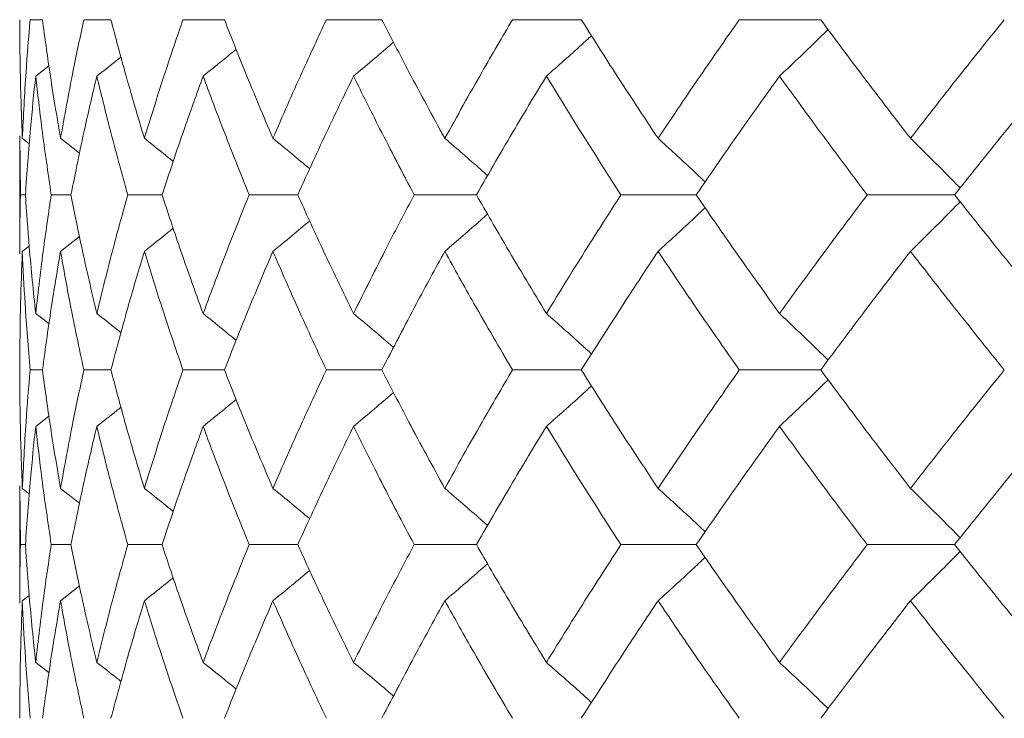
# Model space of a CAD drawing. Header units: inches. Extents: x -3.7 to 22.7, y -9.6 to 17.3.
# Tile 41 of 130: x -2.091 to -1.748, y -0.362 to -0.118. Entities that reach past the tile are written whole.
import ezdxf

# ---------------------------------------------------------------- set-up
doc = ezdxf.new("R2010")
doc.units = ezdxf.units.IN
doc.header["$MEASUREMENT"] = 0

msp = doc.modelspace()

# ---------------------------------------------------------------- linework, layer by layer
at = {"color": 7, "linetype": 'Continuous', "lineweight": 15}
for p, q in [((-2.08333, -0.11789), (-2.08764, -0.11789)), ((-2.05944, -0.11789), (-2.06888, -0.11789)), ((-2.01981, -0.11789), (-2.03429, -0.11789)), ((-1.96488, -0.11789), (-1.98423, -0.11789)), ((-1.89525, -0.11789), (-1.91927, -0.11789)), ((-1.81168, -0.11789), (-1.84011, -0.11789)), ((-2.08569, -0.1376), (-2.08108, -0.13401)), ((-2.09123, -0.15842), (-2.09123, -0.19962)), ((-2.091, -0.17902), (-2.0912, -0.15842)), ((-2.09036, -0.1593), (-2.08792, -0.16119)), ((-2.07702, -0.1593), (-2.07036, -0.16451)), ((-2.08929, -0.17902), (-2.091, -0.17902)), ((-2.07337, -0.17902), (-2.08026, -0.17902)), ((-2.04157, -0.17902), (-2.05354, -0.17902)), ((-1.99422, -0.17902), (-2.01116, -0.17902)), ((-1.93186, -0.17902), (-1.95358, -0.17902)), ((-1.85515, -0.17902), (-1.88141, -0.17902)), ((-1.76495, -0.17902), (-1.79546, -0.17902)), ((-2.07702, -0.19874), (-2.07039, -0.19356)), ((-2.09036, -0.19874), (-2.08796, -0.19689)), ((-2.08569, -0.22044), (-2.08104, -0.22405)), ((-2.08333, -0.24014), (-2.08764, -0.24014)), ((-2.05944, -0.24014), (-2.06888, -0.24014)), ((-2.01981, -0.24014), (-2.03429, -0.24014)), ((-1.96488, -0.24014), (-1.98423, -0.24014)), ((-1.89525, -0.24014), (-1.91927, -0.24014)), ((-1.81168, -0.24014), (-1.84011, -0.24014)), ((-2.08569, -0.25983), (-2.08107, -0.25625)), ((-2.09123, -0.28059), (-2.09123, -0.32156)), ((-2.091, -0.3011), (-2.0912, -0.28059)), ((-2.09036, -0.28146), (-2.08792, -0.28335)), ((-2.07702, -0.28146), (-2.07036, -0.28665)), ((-2.08929, -0.3011), (-2.091, -0.3011)), ((-2.07337, -0.3011), (-2.08026, -0.3011)), ((-2.04157, -0.3011), (-2.05354, -0.3011)), ((-1.99422, -0.3011), (-2.01116, -0.3011)), ((-1.93186, -0.3011), (-1.95358, -0.3011)), ((-1.85515, -0.3011), (-1.88141, -0.3011)), ((-1.76495, -0.3011), (-1.79546, -0.3011)), ((-2.07702, -0.32069), (-2.07039, -0.31554)), ((-2.09036, -0.32069), (-2.08796, -0.31885)), ((-2.08569, -0.34221), (-2.08104, -0.3458))]:
    msp.add_line(p, q, dxfattribs=at)
for points, knots in [([(-2.09036, -0.1593), (-2.09064, -0.15156), (-2.09116, -0.13776), (-2.09121, -0.12396), (-2.09123, -0.11789)], [0, 0, 0, 0, 0.5601361, 1, 1, 1, 1]), ([(-2.09036, -0.1593), (-2.08997, -0.15156), (-2.08929, -0.13776), (-2.08814, -0.12396), (-2.08764, -0.11789)], [0, 0, 0, 0, 0.560136, 1, 1, 1, 1]), ([(-2.07702, -0.1593), (-2.07832, -0.15156), (-2.08065, -0.13776), (-2.08251, -0.12396), (-2.08333, -0.11789)], [0, 0, 0, 0, 0.560136, 1, 1, 1, 1]), ([(-2.07702, -0.1593), (-2.07562, -0.15156), (-2.07313, -0.13776), (-2.07018, -0.12396), (-2.06888, -0.11789)], [0, 0, 0, 0, 0.560136, 1, 1, 1, 1]), ([(-2.04776, -0.1593), (-2.05006, -0.15156), (-2.05417, -0.13776), (-2.05783, -0.12396), (-2.05944, -0.11789)], [0, 0, 0, 0, 0.560136, 1, 1, 1, 1]), ([(-2.04776, -0.1593), (-2.04536, -0.15156), (-2.04109, -0.13776), (-2.03637, -0.12396), (-2.03429, -0.11789)], [0, 0, 0, 0, 0.5601361, 1, 1, 1, 1]), ([(-2.00289, -0.1593), (-2.00617, -0.15156), (-2.01201, -0.13776), (-2.01743, -0.12396), (-2.01981, -0.11789)], [0, 0, 0, 0, 0.560136, 1, 1, 1, 1]), ([(-2.00289, -0.1593), (-1.99952, -0.15156), (-1.99351, -0.13776), (-1.98707, -0.12396), (-1.98423, -0.11789)], [0, 0, 0, 0, 0.560136, 1, 1, 1, 1]), ([(-1.9429, -0.1593), (-1.94712, -0.15156), (-1.95464, -0.13776), (-1.96175, -0.12396), (-1.96488, -0.11789)], [0, 0, 0, 0, 0.5601361, 1, 1, 1, 1]), ([(-1.9429, -0.1593), (-1.9386, -0.15156), (-1.93092, -0.13776), (-1.92283, -0.12396), (-1.91927, -0.11789)], [0, 0, 0, 0, 0.560136, 1, 1, 1, 1]), ([(-1.86846, -0.1593), (-1.87357, -0.15156), (-1.88269, -0.13776), (-1.89141, -0.12396), (-1.89525, -0.11789)], [0, 0, 0, 0, 0.560136, 1, 1, 1, 1]), ([(-1.86846, -0.1593), (-1.86327, -0.15156), (-1.85401, -0.13776), (-1.84435, -0.12396), (-1.84011, -0.11789)], [0, 0, 0, 0, 0.560136, 1, 1, 1, 1]), ([(-1.78037, -0.1593), (-1.78632, -0.15156), (-1.79693, -0.13776), (-1.80718, -0.12396), (-1.81168, -0.11789)], [0, 0, 0, 0, 0.5601361, 1, 1, 1, 1]), ([(-1.78037, -0.1593), (-1.77435, -0.15156), (-1.76361, -0.13776), (-1.7525, -0.12396), (-1.74761, -0.11789)], [0, 0, 0, 0, 0.560136, 1, 1, 1, 1]), ([(-1.90744, -0.1376), (-1.90539, -0.13579), (-1.9013, -0.13218), (-1.89604, -0.12747), (-1.89286, -0.12455), (-1.89169, -0.12348)], [0, 0, 0, 0, 0.387866, 0.775733, 1, 1, 1, 1]), ([(-1.82607, -0.1376), (-1.82415, -0.13579), (-1.82031, -0.13218), (-1.81465, -0.12676), (-1.81094, -0.12313), (-1.80911, -0.12134)], [0, 0, 0, 0, 0.337204, 0.674407, 1, 1, 1, 1]), ([(-1.97475, -0.1376), (-1.97259, -0.13579), (-1.96828, -0.13217), (-1.96363, -0.12823), (-1.96115, -0.12607), (-1.96079, -0.12576)], [0, 0, 0, 0, 0.461333, 0.922665, 1, 1, 1, 1]), ([(-2.02725, -0.1376), (-2.02501, -0.13579), (-2.02115, -0.13268), (-2.01732, -0.12953), (-2.01571, -0.12821)], [0, 0, 0, 0, 0.580604, 1, 1, 1, 1]), ([(-2.06437, -0.1376), (-2.06206, -0.1358), (-2.05924, -0.13358), (-2.05644, -0.13134), (-2.05592, -0.13092)], [0, 0, 0, 0, 0.814996, 1, 1, 1, 1]), ([(-2.08929, -0.17902), (-2.08874, -0.17128), (-2.08776, -0.15748), (-2.08633, -0.14367), (-2.08569, -0.1376)], [0, 0, 0, 0, 0.560071, 1, 1, 1, 1]), ([(-2.08026, -0.17902), (-2.08139, -0.17128), (-2.08343, -0.15748), (-2.085, -0.14367), (-2.08569, -0.1376)], [0, 0, 0, 0, 0.560071, 1, 1, 1, 1]), ([(-2.07337, -0.17902), (-2.07181, -0.17128), (-2.06903, -0.15748), (-2.06579, -0.14367), (-2.06437, -0.1376)], [0, 0, 0, 0, 0.560071, 1, 1, 1, 1]), ([(-2.05354, -0.17902), (-2.05569, -0.17128), (-2.05951, -0.15748), (-2.06288, -0.14367), (-2.06437, -0.1376)], [0, 0, 0, 0, 0.560071, 1, 1, 1, 1]), ([(-2.04157, -0.17902), (-2.03901, -0.17128), (-2.03445, -0.15748), (-2.02945, -0.14367), (-2.02725, -0.1376)], [0, 0, 0, 0, 0.560071, 1, 1, 1, 1]), ([(-2.01116, -0.17902), (-2.01428, -0.17128), (-2.01986, -0.15748), (-2.02499, -0.14367), (-2.02725, -0.1376)], [0, 0, 0, 0, 0.560071, 1, 1, 1, 1]), ([(-1.99422, -0.17902), (-1.9907, -0.17128), (-1.98442, -0.15748), (-1.9777, -0.14367), (-1.97475, -0.1376)], [0, 0, 0, 0, 0.560071, 1, 1, 1, 1]), ([(-1.95358, -0.17902), (-1.95764, -0.17128), (-1.9649, -0.15748), (-1.97174, -0.14367), (-1.97475, -0.1376)], [0, 0, 0, 0, 0.560071, 1, 1, 1, 1]), ([(-1.93186, -0.17902), (-1.92741, -0.17128), (-1.91947, -0.15748), (-1.91112, -0.14367), (-1.90744, -0.1376)], [0, 0, 0, 0, 0.560071, 1, 1, 1, 1]), ([(-1.88141, -0.17902), (-1.88638, -0.17128), (-1.89525, -0.15748), (-1.90372, -0.14367), (-1.90744, -0.1376)], [0, 0, 0, 0, 0.560071, 1, 1, 1, 1]), ([(-1.85515, -0.17902), (-1.84983, -0.17128), (-1.84032, -0.15748), (-1.83042, -0.14367), (-1.82607, -0.1376)], [0, 0, 0, 0, 0.560071, 1, 1, 1, 1]), ([(-1.79546, -0.17902), (-1.80128, -0.17128), (-1.81166, -0.15748), (-1.82166, -0.14367), (-1.82607, -0.1376)], [0, 0, 0, 0, 0.560071, 1, 1, 1, 1]), ([(-1.76495, -0.17902), (-1.75881, -0.17128), (-1.74783, -0.15748), (-1.7365, -0.14367), (-1.73151, -0.1376)], [0, 0, 0, 0, 0.560071, 1, 1, 1, 1]), ([(-2.04776, -0.1593), (-2.04549, -0.1611), (-2.04211, -0.16378), (-2.03876, -0.1665), (-2.03766, -0.16739)], [0, 0, 0, 0, 0.672904, 1, 1, 1, 1]), ([(-2.00289, -0.1593), (-2.00069, -0.1611), (-1.99639, -0.16463), (-1.99213, -0.16821), (-1.99004, -0.16995)], [0, 0, 0, 0, 0.511985, 1, 1, 1, 1]), ([(-1.9429, -0.1593), (-1.9408, -0.1611), (-1.93659, -0.16472), (-1.93161, -0.16906), (-1.92875, -0.17161), (-1.92796, -0.17231)], [0, 0, 0, 0, 0.42034, 0.840681, 1, 1, 1, 1]), ([(-1.86846, -0.1593), (-1.86648, -0.1611), (-1.8625, -0.16472), (-1.85702, -0.16979), (-1.85355, -0.17308), (-1.85203, -0.17451)], [0, 0, 0, 0, 0.360211, 0.720422, 1, 1, 1, 1]), ([(-1.78037, -0.1593), (-1.77853, -0.1611), (-1.77484, -0.16472), (-1.76905, -0.17048), (-1.76513, -0.17448), (-1.76303, -0.17662)], [0, 0, 0, 0, 0.316926, 0.633852, 1, 1, 1, 1]), ([(-2.0912, -0.19962), (-2.09121, -0.19883), (-2.09129, -0.19196), (-2.09114, -0.18509), (-2.091, -0.17902)], [0, 0, 0, 0, 0.115039, 1, 1, 1, 1]), ([(-2.08569, -0.22044), (-2.08649, -0.21271), (-2.08791, -0.1989), (-2.08887, -0.18509), (-2.08929, -0.17902)], [0, 0, 0, 0, 0.559933, 1, 1, 1, 1]), ([(-2.08569, -0.22044), (-2.0848, -0.21271), (-2.08321, -0.1989), (-2.08116, -0.18509), (-2.08026, -0.17902)], [0, 0, 0, 0, 0.559933, 1, 1, 1, 1]), ([(-2.06437, -0.22044), (-2.06617, -0.21271), (-2.06939, -0.1989), (-2.07216, -0.18509), (-2.07337, -0.17902)], [0, 0, 0, 0, 0.559933, 1, 1, 1, 1]), ([(-2.06437, -0.22044), (-2.06247, -0.21271), (-2.05908, -0.1989), (-2.05524, -0.18509), (-2.05354, -0.17902)], [0, 0, 0, 0, 0.559933, 1, 1, 1, 1]), ([(-2.02725, -0.22044), (-2.03004, -0.21271), (-2.03503, -0.1989), (-2.03957, -0.18509), (-2.04157, -0.17902)], [0, 0, 0, 0, 0.559933, 1, 1, 1, 1]), ([(-2.02725, -0.22044), (-2.02436, -0.21271), (-2.01921, -0.1989), (-2.01362, -0.18509), (-2.01116, -0.17902)], [0, 0, 0, 0, 0.559933, 1, 1, 1, 1]), ([(-1.97475, -0.22044), (-1.9785, -0.21271), (-1.9852, -0.1989), (-1.99146, -0.18509), (-1.99422, -0.17902)], [0, 0, 0, 0, 0.559933, 1, 1, 1, 1]), ([(-1.97475, -0.22044), (-1.97091, -0.21271), (-1.96405, -0.1989), (-1.95678, -0.18509), (-1.95358, -0.17902)], [0, 0, 0, 0, 0.559933, 1, 1, 1, 1]), ([(-1.90744, -0.22044), (-1.91211, -0.21271), (-1.92044, -0.1989), (-1.92837, -0.18509), (-1.93186, -0.17902)], [0, 0, 0, 0, 0.559933, 1, 1, 1, 1]), ([(-1.90744, -0.22044), (-1.90269, -0.21271), (-1.89421, -0.1989), (-1.88532, -0.18509), (-1.88141, -0.17902)], [0, 0, 0, 0, 0.559933, 1, 1, 1, 1]), ([(-1.82607, -0.22044), (-1.8316, -0.21271), (-1.84148, -0.1989), (-1.85098, -0.18509), (-1.85515, -0.17902)], [0, 0, 0, 0, 0.559933, 1, 1, 1, 1]), ([(-1.82607, -0.22044), (-1.82045, -0.21271), (-1.81043, -0.1989), (-1.80004, -0.18509), (-1.79546, -0.17902)], [0, 0, 0, 0, 0.559933, 1, 1, 1, 1]), ([(-1.78037, -0.19874), (-1.77853, -0.19693), (-1.77484, -0.19332), (-1.76905, -0.18755), (-1.76513, -0.18356), (-1.76304, -0.18142)], [0, 0, 0, 0, 0.316977, 0.633953, 1, 1, 1, 1]), ([(-1.73151, -0.22044), (-1.73785, -0.21271), (-1.74917, -0.1989), (-1.76013, -0.18509), (-1.76495, -0.17902)], [0, 0, 0, 0, 0.559933, 1, 1, 1, 1]), ([(-1.86846, -0.19874), (-1.86648, -0.19693), (-1.8625, -0.19332), (-1.85702, -0.18825), (-1.85355, -0.18496), (-1.85203, -0.18353)], [0, 0, 0, 0, 0.360346, 0.720692, 1, 1, 1, 1]), ([(-2.00289, -0.19874), (-2.00069, -0.19693), (-1.9964, -0.19341), (-1.99214, -0.18984), (-1.99006, -0.1881)], [0, 0, 0, 0, 0.51264, 1, 1, 1, 1]), ([(-1.9429, -0.19874), (-1.9408, -0.19693), (-1.93659, -0.19331), (-1.93161, -0.18898), (-1.92876, -0.18643), (-1.92797, -0.18573)], [0, 0, 0, 0, 0.42064, 0.84128, 1, 1, 1, 1]), ([(-2.04776, -0.19874), (-2.04549, -0.19693), (-2.04212, -0.19426), (-2.03877, -0.19154), (-2.03768, -0.19066)], [0, 0, 0, 0, 0.674489, 1, 1, 1, 1]), ([(-2.09123, -0.24014), (-2.09119, -0.23242), (-2.09112, -0.21862), (-2.09059, -0.20482), (-2.09036, -0.19874)], [0, 0, 0, 0, 0.559868, 1, 1, 1, 1]), ([(-2.08764, -0.24014), (-2.08827, -0.23242), (-2.0894, -0.21862), (-2.09006, -0.20482), (-2.09036, -0.19874)], [0, 0, 0, 0, 0.559868, 1, 1, 1, 1]), ([(-2.08333, -0.24014), (-2.08228, -0.23242), (-2.08039, -0.21862), (-2.07805, -0.20482), (-2.07702, -0.19874)], [0, 0, 0, 0, 0.559868, 1, 1, 1, 1]), ([(-2.06888, -0.24014), (-2.07052, -0.23242), (-2.07346, -0.21862), (-2.07593, -0.20482), (-2.07702, -0.19874)], [0, 0, 0, 0, 0.559868, 1, 1, 1, 1]), ([(-2.05944, -0.24014), (-2.05738, -0.23242), (-2.0537, -0.21862), (-2.04958, -0.20482), (-2.04776, -0.19874)], [0, 0, 0, 0, 0.559868, 1, 1, 1, 1]), ([(-2.03429, -0.24014), (-2.03692, -0.23242), (-2.04163, -0.21862), (-2.04589, -0.20482), (-2.04776, -0.19874)], [0, 0, 0, 0, 0.559868, 1, 1, 1, 1]), ([(-2.01981, -0.24014), (-2.01677, -0.23242), (-2.01134, -0.21862), (-2.00547, -0.20482), (-2.00289, -0.19874)], [0, 0, 0, 0, 0.559868, 1, 1, 1, 1]), ([(-1.98423, -0.24014), (-1.98783, -0.23242), (-1.99426, -0.21862), (-2.00025, -0.20482), (-2.00289, -0.19874)], [0, 0, 0, 0, 0.559868, 1, 1, 1, 1]), ([(-1.96488, -0.24014), (-1.96089, -0.23242), (-1.95376, -0.21862), (-1.94622, -0.20482), (-1.9429, -0.19874)], [0, 0, 0, 0, 0.5598675, 1, 1, 1, 1]), ([(-1.91927, -0.24014), (-1.92379, -0.23242), (-1.93187, -0.21862), (-1.93953, -0.20482), (-1.9429, -0.19874)], [0, 0, 0, 0, 0.5598675, 1, 1, 1, 1]), ([(-1.89525, -0.24014), (-1.89036, -0.23242), (-1.88161, -0.21862), (-1.87248, -0.20482), (-1.86846, -0.19874)], [0, 0, 0, 0, 0.559868, 1, 1, 1, 1]), ([(-1.84011, -0.24014), (-1.8455, -0.23242), (-1.85514, -0.21862), (-1.86439, -0.20482), (-1.86846, -0.19874)], [0, 0, 0, 0, 0.559868, 1, 1, 1, 1]), ([(-1.81168, -0.24014), (-1.80594, -0.23242), (-1.79568, -0.21862), (-1.78505, -0.20482), (-1.78037, -0.19874)], [0, 0, 0, 0, 0.559868, 1, 1, 1, 1]), ([(-1.74761, -0.24014), (-1.75382, -0.23242), (-1.76492, -0.21862), (-1.77565, -0.20482), (-1.78037, -0.19874)], [0, 0, 0, 0, 0.559868, 1, 1, 1, 1]), ([(-2.06437, -0.22044), (-2.06206, -0.22224), (-2.05923, -0.22446), (-2.05642, -0.22671), (-2.05589, -0.22713)], [0, 0, 0, 0, 0.81232, 1, 1, 1, 1]), ([(-2.02725, -0.22044), (-2.02501, -0.22224), (-2.02114, -0.22536), (-2.01731, -0.22852), (-2.0157, -0.22984)], [0, 0, 0, 0, 0.579624, 1, 1, 1, 1]), ([(-1.97475, -0.22044), (-1.97259, -0.22225), (-1.96828, -0.22586), (-1.96363, -0.22981), (-1.96114, -0.23197), (-1.96078, -0.23229)], [0, 0, 0, 0, 0.460902, 0.921804, 1, 1, 1, 1]), ([(-1.90744, -0.22044), (-1.90539, -0.22224), (-1.9013, -0.22586), (-1.89604, -0.23056), (-1.89285, -0.23349), (-1.89168, -0.23456)], [0, 0, 0, 0, 0.38767, 0.775339, 1, 1, 1, 1]), ([(-1.82607, -0.22044), (-1.82415, -0.22224), (-1.82031, -0.22586), (-1.81465, -0.23127), (-1.81093, -0.23491), (-1.80911, -0.2367)], [0, 0, 0, 0, 0.337121, 0.674241, 1, 1, 1, 1]), ([(-2.09036, -0.28146), (-2.09064, -0.27376), (-2.09116, -0.25999), (-2.09121, -0.24621), (-2.09123, -0.24014)], [0, 0, 0, 0, 0.55973, 1, 1, 1, 1]), ([(-2.09036, -0.28146), (-2.08997, -0.27376), (-2.08929, -0.25999), (-2.08814, -0.24621), (-2.08764, -0.24014)], [0, 0, 0, 0, 0.55973, 1, 1, 1, 1]), ([(-2.07702, -0.28146), (-2.07832, -0.27376), (-2.08065, -0.25999), (-2.08251, -0.24621), (-2.08333, -0.24014)], [0, 0, 0, 0, 0.55973, 1, 1, 1, 1]), ([(-2.07702, -0.28146), (-2.07562, -0.27376), (-2.07313, -0.25999), (-2.07018, -0.24621), (-2.06888, -0.24014)], [0, 0, 0, 0, 0.55973, 1, 1, 1, 1]), ([(-2.04776, -0.28146), (-2.05006, -0.27376), (-2.05417, -0.25999), (-2.05783, -0.24621), (-2.05944, -0.24014)], [0, 0, 0, 0, 0.55973, 1, 1, 1, 1]), ([(-2.04776, -0.28146), (-2.04536, -0.27376), (-2.04109, -0.25999), (-2.03637, -0.24621), (-2.03429, -0.24014)], [0, 0, 0, 0, 0.55973, 1, 1, 1, 1]), ([(-2.00289, -0.28146), (-2.00617, -0.27376), (-2.01202, -0.25999), (-2.01743, -0.24621), (-2.01981, -0.24014)], [0, 0, 0, 0, 0.55973, 1, 1, 1, 1]), ([(-2.00289, -0.28146), (-1.99952, -0.27376), (-1.99351, -0.25999), (-1.98707, -0.24621), (-1.98423, -0.24014)], [0, 0, 0, 0, 0.55973, 1, 1, 1, 1]), ([(-1.9429, -0.28146), (-1.94712, -0.27376), (-1.95465, -0.25999), (-1.96175, -0.24621), (-1.96488, -0.24014)], [0, 0, 0, 0, 0.55973, 1, 1, 1, 1]), ([(-1.9429, -0.28146), (-1.9386, -0.27376), (-1.93092, -0.25999), (-1.92283, -0.24621), (-1.91927, -0.24014)], [0, 0, 0, 0, 0.55973, 1, 1, 1, 1]), ([(-1.86846, -0.28146), (-1.87357, -0.27376), (-1.88269, -0.25999), (-1.89141, -0.24621), (-1.89525, -0.24014)], [0, 0, 0, 0, 0.55973, 1, 1, 1, 1]), ([(-1.86846, -0.28146), (-1.86327, -0.27376), (-1.854, -0.25999), (-1.84435, -0.24621), (-1.84011, -0.24014)], [0, 0, 0, 0, 0.55973, 1, 1, 1, 1]), ([(-1.78037, -0.28146), (-1.78632, -0.27376), (-1.79693, -0.25999), (-1.80717, -0.24621), (-1.81168, -0.24014)], [0, 0, 0, 0, 0.55973, 1, 1, 1, 1]), ([(-1.78037, -0.28146), (-1.77435, -0.27376), (-1.7636, -0.25999), (-1.7525, -0.24621), (-1.74761, -0.24014)], [0, 0, 0, 0, 0.55973, 1, 1, 1, 1]), ([(-1.82607, -0.25983), (-1.82415, -0.25802), (-1.82031, -0.25441), (-1.81465, -0.249), (-1.81093, -0.24537), (-1.80911, -0.24358)], [0, 0, 0, 0, 0.337318, 0.674635, 1, 1, 1, 1]), ([(-1.90744, -0.25983), (-1.90539, -0.25802), (-1.90129, -0.25441), (-1.89604, -0.24971), (-1.89286, -0.2468), (-1.89169, -0.24573)], [0, 0, 0, 0, 0.388001, 0.776003, 1, 1, 1, 1]), ([(-2.02725, -0.25983), (-2.02501, -0.25802), (-2.02115, -0.25492), (-2.01732, -0.25177), (-2.01571, -0.25045)], [0, 0, 0, 0, 0.58084, 1, 1, 1, 1]), ([(-1.97475, -0.25983), (-1.97259, -0.25802), (-1.96828, -0.25441), (-1.96363, -0.25047), (-1.96115, -0.24831), (-1.96079, -0.248)], [0, 0, 0, 0, 0.461504, 0.923007, 1, 1, 1, 1]), ([(-2.06437, -0.25983), (-2.06206, -0.25803), (-2.05924, -0.25582), (-2.05644, -0.25358), (-2.05592, -0.25316)], [0, 0, 0, 0, 0.81537, 1, 1, 1, 1]), ([(-2.08929, -0.3011), (-2.08874, -0.2934), (-2.08776, -0.27966), (-2.08633, -0.26589), (-2.08569, -0.25983)], [0, 0, 0, 0, 0.559665, 1, 1, 1, 1]), ([(-2.08026, -0.3011), (-2.08139, -0.2934), (-2.08343, -0.27966), (-2.085, -0.26589), (-2.08569, -0.25983)], [0, 0, 0, 0, 0.559665, 1, 1, 1, 1]), ([(-2.07337, -0.3011), (-2.07181, -0.2934), (-2.06903, -0.27966), (-2.06579, -0.26589), (-2.06437, -0.25983)], [0, 0, 0, 0, 0.559665, 1, 1, 1, 1]), ([(-2.05354, -0.3011), (-2.05569, -0.2934), (-2.05951, -0.27966), (-2.06288, -0.26589), (-2.06437, -0.25983)], [0, 0, 0, 0, 0.559665, 1, 1, 1, 1]), ([(-2.04157, -0.3011), (-2.03901, -0.2934), (-2.03445, -0.27966), (-2.02945, -0.26589), (-2.02725, -0.25983)], [0, 0, 0, 0, 0.559665, 1, 1, 1, 1]), ([(-2.01116, -0.3011), (-2.01428, -0.2934), (-2.01986, -0.27966), (-2.02499, -0.26589), (-2.02725, -0.25983)], [0, 0, 0, 0, 0.559665, 1, 1, 1, 1]), ([(-1.99422, -0.3011), (-1.9907, -0.2934), (-1.98442, -0.27966), (-1.9777, -0.26589), (-1.97475, -0.25983)], [0, 0, 0, 0, 0.559665, 1, 1, 1, 1]), ([(-1.95358, -0.3011), (-1.95764, -0.2934), (-1.9649, -0.27966), (-1.97174, -0.26589), (-1.97475, -0.25983)], [0, 0, 0, 0, 0.5596645, 1, 1, 1, 1]), ([(-1.93186, -0.3011), (-1.92741, -0.2934), (-1.91946, -0.27966), (-1.91112, -0.26589), (-1.90744, -0.25983)], [0, 0, 0, 0, 0.559665, 1, 1, 1, 1]), ([(-1.88141, -0.3011), (-1.88638, -0.2934), (-1.89525, -0.27966), (-1.90372, -0.26589), (-1.90744, -0.25983)], [0, 0, 0, 0, 0.559665, 1, 1, 1, 1]), ([(-1.85515, -0.3011), (-1.84983, -0.2934), (-1.84031, -0.27966), (-1.83042, -0.26589), (-1.82607, -0.25983)], [0, 0, 0, 0, 0.559665, 1, 1, 1, 1]), ([(-1.79546, -0.3011), (-1.80128, -0.2934), (-1.81166, -0.27966), (-1.82166, -0.26589), (-1.82607, -0.25983)], [0, 0, 0, 0, 0.559665, 1, 1, 1, 1]), ([(-1.76495, -0.3011), (-1.75881, -0.2934), (-1.74782, -0.27966), (-1.7365, -0.26589), (-1.73151, -0.25983)], [0, 0, 0, 0, 0.559665, 1, 1, 1, 1]), ([(-2.04776, -0.28146), (-2.04548, -0.28327), (-2.04211, -0.28594), (-2.03875, -0.28865), (-2.03766, -0.28953)], [0, 0, 0, 0, 0.674052, 1, 1, 1, 1]), ([(-2.00289, -0.28146), (-2.00069, -0.28327), (-1.99639, -0.28678), (-1.99212, -0.29034), (-1.99005, -0.29208)], [0, 0, 0, 0, 0.5128739, 1, 1, 1, 1]), ([(-1.9429, -0.28146), (-1.9408, -0.28327), (-1.93658, -0.28688), (-1.9316, -0.2912), (-1.92874, -0.29373), (-1.92797, -0.29442)], [0, 0, 0, 0, 0.421083, 0.842166, 1, 1, 1, 1]), ([(-1.86846, -0.28146), (-1.86647, -0.28327), (-1.8625, -0.28688), (-1.85701, -0.29192), (-1.85354, -0.29519), (-1.85203, -0.29662)], [0, 0, 0, 0, 0.360851, 0.721702, 1, 1, 1, 1]), ([(-1.78037, -0.28146), (-1.77853, -0.28327), (-1.77483, -0.28688), (-1.76904, -0.29261), (-1.76513, -0.29658), (-1.76303, -0.29871)], [0, 0, 0, 0, 0.317488, 0.634976, 1, 1, 1, 1]), ([(-2.0912, -0.32156), (-2.09121, -0.32078), (-2.09129, -0.31397), (-2.09114, -0.30714), (-2.091, -0.3011)], [0, 0, 0, 0, 0.1145058, 1, 1, 1, 1]), ([(-2.08569, -0.34221), (-2.08649, -0.33455), (-2.08791, -0.32086), (-2.08887, -0.30714), (-2.08929, -0.3011)], [0, 0, 0, 0, 0.559527, 1, 1, 1, 1]), ([(-2.08569, -0.34221), (-2.0848, -0.33455), (-2.08321, -0.32086), (-2.08116, -0.30714), (-2.08026, -0.3011)], [0, 0, 0, 0, 0.5595273, 1, 1, 1, 1]), ([(-2.06437, -0.34221), (-2.06617, -0.33455), (-2.06939, -0.32086), (-2.07216, -0.30714), (-2.07337, -0.3011)], [0, 0, 0, 0, 0.559527, 1, 1, 1, 1]), ([(-2.06437, -0.34221), (-2.06247, -0.33455), (-2.05908, -0.32086), (-2.05524, -0.30714), (-2.05354, -0.3011)], [0, 0, 0, 0, 0.559527, 1, 1, 1, 1]), ([(-2.02725, -0.34221), (-2.03004, -0.33455), (-2.03503, -0.32086), (-2.03957, -0.30714), (-2.04157, -0.3011)], [0, 0, 0, 0, 0.559527, 1, 1, 1, 1]), ([(-2.02725, -0.34221), (-2.02436, -0.33455), (-2.01921, -0.32086), (-2.01362, -0.30714), (-2.01116, -0.3011)], [0, 0, 0, 0, 0.559527, 1, 1, 1, 1]), ([(-1.97475, -0.34221), (-1.9785, -0.33455), (-1.9852, -0.32086), (-1.99146, -0.30714), (-1.99422, -0.3011)], [0, 0, 0, 0, 0.559527, 1, 1, 1, 1]), ([(-1.97475, -0.34221), (-1.97091, -0.33455), (-1.96405, -0.32086), (-1.95678, -0.30714), (-1.95358, -0.3011)], [0, 0, 0, 0, 0.559527, 1, 1, 1, 1]), ([(-1.90744, -0.34221), (-1.91211, -0.33455), (-1.92045, -0.32086), (-1.92837, -0.30714), (-1.93186, -0.3011)], [0, 0, 0, 0, 0.559527, 1, 1, 1, 1]), ([(-1.90744, -0.34221), (-1.90269, -0.33455), (-1.8942, -0.32086), (-1.88532, -0.30714), (-1.88141, -0.3011)], [0, 0, 0, 0, 0.559527, 1, 1, 1, 1]), ([(-1.82607, -0.34221), (-1.8316, -0.33455), (-1.84148, -0.32086), (-1.85097, -0.30714), (-1.85515, -0.3011)], [0, 0, 0, 0, 0.559527, 1, 1, 1, 1]), ([(-1.82607, -0.34221), (-1.82045, -0.33455), (-1.81043, -0.32086), (-1.80004, -0.30714), (-1.79546, -0.3011)], [0, 0, 0, 0, 0.559527, 1, 1, 1, 1]), ([(-1.73151, -0.34221), (-1.73785, -0.33455), (-1.74917, -0.32086), (-1.76013, -0.30714), (-1.76495, -0.3011)], [0, 0, 0, 0, 0.559527, 1, 1, 1, 1]), ([(-1.86846, -0.32069), (-1.86647, -0.31889), (-1.86249, -0.31529), (-1.85701, -0.31026), (-1.85354, -0.307), (-1.85203, -0.30558)], [0, 0, 0, 0, 0.361223, 0.722446, 1, 1, 1, 1]), ([(-1.78037, -0.32069), (-1.77852, -0.31889), (-1.77482, -0.31529), (-1.76904, -0.30957), (-1.76512, -0.3056), (-1.76304, -0.30349)], [0, 0, 0, 0, 0.317748, 0.635496, 1, 1, 1, 1]), ([(-1.9429, -0.32069), (-1.9408, -0.31889), (-1.93658, -0.31529), (-1.9316, -0.31099), (-1.92875, -0.30846), (-1.92797, -0.30777)], [0, 0, 0, 0, 0.421667, 0.843334, 1, 1, 1, 1]), ([(-2.04776, -0.32069), (-2.04548, -0.3189), (-2.04211, -0.31624), (-2.03877, -0.31354), (-2.03768, -0.31267)], [0, 0, 0, 0, 0.676171, 1, 1, 1, 1]), ([(-2.00289, -0.32069), (-2.00068, -0.3189), (-1.99639, -0.31539), (-1.99213, -0.31184), (-1.99006, -0.31012)], [0, 0, 0, 0, 0.5139001, 1, 1, 1, 1]), ([(-2.09123, -0.36172), (-2.09119, -0.35408), (-2.09112, -0.34042), (-2.09059, -0.32673), (-2.09036, -0.32069)], [0, 0, 0, 0, 0.559462, 1, 1, 1, 1]), ([(-2.08764, -0.36172), (-2.08827, -0.35408), (-2.0894, -0.34042), (-2.09006, -0.32673), (-2.09036, -0.32069)], [0, 0, 0, 0, 0.559462, 1, 1, 1, 1]), ([(-2.08333, -0.36172), (-2.08228, -0.35408), (-2.08039, -0.34042), (-2.07805, -0.32673), (-2.07702, -0.32069)], [0, 0, 0, 0, 0.559462, 1, 1, 1, 1]), ([(-2.06888, -0.36172), (-2.07052, -0.35408), (-2.07346, -0.34042), (-2.07593, -0.32673), (-2.07702, -0.32069)], [0, 0, 0, 0, 0.559462, 1, 1, 1, 1]), ([(-2.05944, -0.36172), (-2.05738, -0.35408), (-2.0537, -0.34042), (-2.04958, -0.32673), (-2.04776, -0.32069)], [0, 0, 0, 0, 0.559462, 1, 1, 1, 1]), ([(-2.03429, -0.36172), (-2.03692, -0.35408), (-2.04163, -0.34042), (-2.04588, -0.32673), (-2.04776, -0.32069)], [0, 0, 0, 0, 0.559462, 1, 1, 1, 1]), ([(-2.01981, -0.36172), (-2.01677, -0.35408), (-2.01134, -0.34042), (-2.00547, -0.32673), (-2.00289, -0.32069)], [0, 0, 0, 0, 0.559462, 1, 1, 1, 1]), ([(-1.98423, -0.36172), (-1.98783, -0.35408), (-1.99426, -0.34042), (-2.00025, -0.32673), (-2.00289, -0.32069)], [0, 0, 0, 0, 0.559462, 1, 1, 1, 1]), ([(-1.96488, -0.36172), (-1.96089, -0.35408), (-1.95376, -0.34042), (-1.94622, -0.32673), (-1.9429, -0.32069)], [0, 0, 0, 0, 0.559462, 1, 1, 1, 1]), ([(-1.91927, -0.36172), (-1.92379, -0.35408), (-1.93187, -0.34042), (-1.93953, -0.32673), (-1.9429, -0.32069)], [0, 0, 0, 0, 0.559462, 1, 1, 1, 1]), ([(-1.89525, -0.36172), (-1.89036, -0.35408), (-1.88161, -0.34042), (-1.87248, -0.32673), (-1.86846, -0.32069)], [0, 0, 0, 0, 0.559462, 1, 1, 1, 1]), ([(-1.84011, -0.36172), (-1.8455, -0.35408), (-1.85515, -0.34042), (-1.86439, -0.32673), (-1.86846, -0.32069)], [0, 0, 0, 0, 0.559462, 1, 1, 1, 1]), ([(-1.81168, -0.36172), (-1.80594, -0.35408), (-1.79567, -0.34042), (-1.78505, -0.32673), (-1.78037, -0.32069)], [0, 0, 0, 0, 0.559462, 1, 1, 1, 1]), ([(-1.74761, -0.36172), (-1.75382, -0.35408), (-1.76492, -0.34042), (-1.77565, -0.32673), (-1.78037, -0.32069)], [0, 0, 0, 0, 0.559462, 1, 1, 1, 1]), ([(-2.06437, -0.34221), (-2.06206, -0.34401), (-2.05922, -0.34621), (-2.05641, -0.34843), (-2.05589, -0.34884)], [0, 0, 0, 0, 0.81536, 1, 1, 1, 1]), ([(-2.02725, -0.34221), (-2.025, -0.34401), (-2.02114, -0.34709), (-2.0173, -0.35022), (-2.0157, -0.35153)], [0, 0, 0, 0, 0.581822, 1, 1, 1, 1]), ([(-1.97475, -0.34221), (-1.97259, -0.34401), (-1.96826, -0.34761), (-1.96361, -0.35152), (-1.96113, -0.35365), (-1.96078, -0.35395)], [0, 0, 0, 0, 0.462668, 0.925337, 1, 1, 1, 1]), ([(-1.90744, -0.34221), (-1.90539, -0.34401), (-1.90128, -0.3476), (-1.89602, -0.35226), (-1.89284, -0.35515), (-1.89168, -0.35619)], [0, 0, 0, 0, 0.389165, 0.778331, 1, 1, 1, 1]), ([(-1.82607, -0.34221), (-1.82414, -0.34401), (-1.82029, -0.3476), (-1.81463, -0.35296), (-1.81092, -0.35656), (-1.80911, -0.35831)], [0, 0, 0, 0, 0.338424, 0.676849, 1, 1, 1, 1])]:
    msp.add_open_spline(points, degree=3, knots=knots, dxfattribs=at)

doc.saveas('drawing.dxf')
